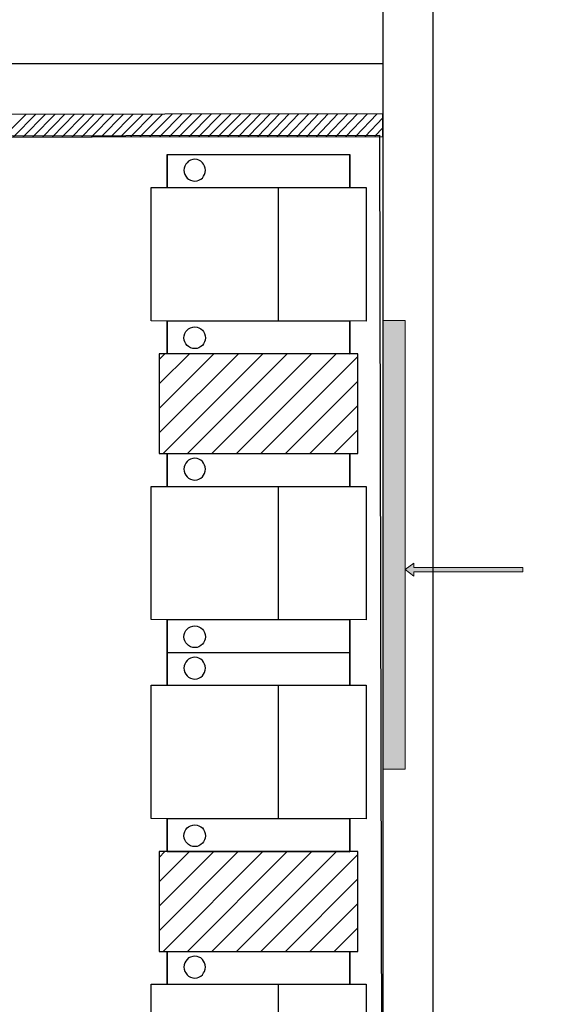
# Model space of a CAD drawing. Header units: millimetres. Extents: x 13115352 to 26511604, y 2875787 to 5794155.
# Tile 73 of 115: x 13232312 to 13234737, y 2884718 to 2889234. Entities that reach past the tile are written whole.
import ezdxf

# ---------------------------------------------------------------- set-up
doc = ezdxf.new("R2010")
doc.units = ezdxf.units.MM
doc.layers.get('0').update_dxf_attribs({"lineweight": 0})
doc.layers.add('A Counter', color=7, linetype='Continuous', lineweight=25)
doc.layers.add('CKD Equipments', color=5, linetype='Continuous', lineweight=0)
doc.layers.add('CT-WALL HATCH', color=250, linetype='Continuous')

msp = doc.modelspace()

# ---------------------------------------------------------------- hatches: boundary and pattern name
at = {"layer": 'A Counter', "ltscale": 0.25, "true_color": 0xf1eb1f}
h = msp.add_hatch(dxfattribs=at)
h.set_pattern_fill('ANSI31', color=2, scale=25)
h.set_pattern_definition([(45, (12805192.1, 2764458.98), (-56.126601, 56.126601), [])])
h.paths.add_polyline_path([(13233863.1, 2887702.1), (13233825.8, 2887702.1), (13233825.8, 2887701.4), (13233407.5, 2887702.1), (13232951.8, 2887702.1), (13232951.8, 2887244.3), (13233863.1, 2887244.3)])
h = msp.add_hatch(dxfattribs=at)
h.set_pattern_fill('ANSI31', color=2, scale=25)
h.set_pattern_definition([(45, (12805192.1, 2762175.015), (-56.126601, 56.126601), [])])
h.paths.add_polyline_path([(13233863.1, 2884960.3), (13233863.1, 2885418.1), (13233825.8, 2885418.1), (13233825.8, 2885417.4), (13233407.5, 2885418.1), (13232951.8, 2885418.1), (13232951.8, 2884960.3)])
at = {"layer": 'CT-WALL HATCH'}
h = msp.add_hatch(dxfattribs=at)
h.set_pattern_fill('ANSI31', color=0, scale=50)
h.set_pattern_definition([(45, (-94127.56, 1509.2), (-112.2532015, 112.2532015), [])])
h.paths.add_polyline_path([(13225482.7, 2882804.3, 0.006604), (13225451.1, 2882803.9), (13225451.1, 2881666.3), (13225482.7, 2881666.3)])
h.paths.add_polyline_path([(13227905.2, 2882806.8, 0.006603), (13227873.6, 2882807.2), (13227873.6, 2881669.2), (13227905.2, 2881669.2)])
h.paths.add_polyline_path([(13224842.1, 2896768.8), (13225225.9, 2896768.8), (13225225.9, 2896941.8), (13224842.1, 2896941.8)], flags=9)
h.paths.add_polyline_path([(13225806.6, 2898635.9), (13226105, 2898635.9), (13226105, 2898808.1), (13225806.6, 2898808.1)], flags=9)
h.paths.add_polyline_path([(13225317.6, 2896699.4), (13225616, 2896699.4), (13225616, 2896871.6), (13225317.6, 2896871.6)], flags=9)
h.paths.add_polyline_path([(13226417.9, 2896750.1), (13226597.6, 2896750.1), (13226597.6, 2896920.7), (13226417.9, 2896920.7)], flags=9)
h.paths.add_polyline_path([(13226306.8, 2897090.6), (13226940.9, 2897090.6), (13226940.9, 2897416.6), (13226306.8, 2897416.6)], flags=9)
h.paths.add_polyline_path([(13226860.6, 2896669.7), (13227404.9, 2896669.7), (13227404.9, 2897073.3), (13226860.6, 2897073.3)], flags=9)
h.paths.add_polyline_path([(13225798.3, 2896749.2), (13225977.9, 2896749.2), (13225977.9, 2896919.8), (13225798.3, 2896919.8)], flags=9)
h.paths.add_polyline_path([(13236227.4, 2892720.1), (13236820.5, 2892720.1), (13236820.5, 2893050.6), (13236227.4, 2893050.6)], flags=9)
h.paths.add_polyline_path([(13232717.7, 2898378.9), (13233142.3, 2898379), (13233142.4, 2898078.7), (13232717.8, 2898078.6)], flags=9)
h.paths.add_polyline_path([(13224842.1, 2897886.4), (13225225.9, 2897886.4), (13225225.9, 2898059.3), (13224842.1, 2898059.3)], flags=9)
h.paths.add_polyline_path([(13244812, 2896387.4), (13245730.7, 2896387.4), (13245730.7, 2896721.1), (13244812, 2896721.1)], flags=9)
h.paths.add_polyline_path([(13225322.8, 2897706.6), (13225657.2, 2897706.6), (13225657.2, 2897990.9), (13225322.8, 2897990.9)], flags=9)
h.paths.add_polyline_path([(13227350.3, 2897342.4), (13228048.9, 2897342.4), (13228048.9, 2897592.6), (13227350.3, 2897592.6)], flags=9)
h.paths.add_polyline_path([(13226513.7, 2897556.6), (13227461.2, 2897556.6), (13227461.2, 2897920.5), (13226513.7, 2897920.5)], flags=9)
h.paths.add_polyline_path([(13225036, 2898536.4), (13225419.7, 2898536.4), (13225419.7, 2898709.3), (13225036, 2898709.3)], flags=9)
h.paths.add_polyline_path([(13226410.9, 2898155.6), (13227005.4, 2898155.6), (13227005.4, 2898267.5), (13226410.9, 2898267.5)], flags=9)
h.paths.add_polyline_path([(13227087.7, 2898231), (13227548.9, 2898231), (13227548.9, 2898422.1), (13227087.7, 2898422.1)], flags=9)
h.paths.add_polyline_path([(13228126.3, 2898066.3), (13228907.5, 2898066.3), (13228907.5, 2898238.3), (13228126.3, 2898238.3)], flags=9)
h.paths.add_polyline_path([(13228099, 2898377.8), (13228375, 2898377.8), (13228375, 2898473.4), (13228099, 2898473.4)], flags=9)
h.paths.add_polyline_path([(13228513.4, 2898377.8), (13228789.4, 2898377.8), (13228789.4, 2898473.4), (13228513.4, 2898473.4)], flags=9)
h.paths.add_polyline_path([(13227399.6, 2898404.2), (13228144.6, 2898404.2), (13228144.6, 2898731.3), (13227399.6, 2898731.3)], flags=9)
h.paths.add_polyline_path([(13227518, 2896695.6), (13228113.9, 2896695.6), (13228113.9, 2897022.8), (13227518, 2897022.8)], flags=9)
h.paths.add_polyline_path([(13228419.5, 2896724.2), (13228700.6, 2896724.2), (13228700.6, 2896897.1), (13228419.5, 2896897.1)], flags=9)
h.paths.add_polyline_path([(13239431.9, 2894875.4), (13240125.8, 2894875.4), (13240125.8, 2895410.1), (13239431.9, 2895410.1)], flags=9)
h.paths.add_polyline_path([(13240574.9, 2894875.4), (13241268.8, 2894875.4), (13241268.8, 2895410.1), (13240574.9, 2895410.1)], flags=9)
h.paths.add_polyline_path([(13236521.8, 2897906.8), (13237058.6, 2897906.8), (13237058.6, 2898157.1), (13236521.8, 2898157.1)], flags=9)
h.paths.add_polyline_path([(13235834.8, 2898245), (13236249.5, 2898245), (13236249.5, 2898474.3), (13235834.8, 2898474.3)], flags=9)
h.paths.add_polyline_path([(13237016.5, 2897458.5), (13237870.9, 2897458.5), (13237870.9, 2897792.2), (13237016.5, 2897792.2)], flags=9)
h.paths.add_polyline_path([(13237899.6, 2897982.2), (13238434.9, 2897982.2), (13238434.9, 2898212.7), (13237899.6, 2898212.7)], flags=9)
h.paths.add_polyline_path([(13237615, 2898275.4), (13237951.9, 2898275.4), (13237951.9, 2898503.9), (13237615, 2898503.9)], flags=9)
h.paths.add_polyline_path([(13237232.8, 2898136.8), (13237606.7, 2898136.8), (13237606.7, 2898367.3), (13237232.8, 2898367.3)], flags=9)
h.paths.add_polyline_path([(13236124.4, 2897473), (13236959.1, 2897473), (13236959.1, 2897863.5), (13236124.4, 2897863.5)], flags=9)
h.paths.add_polyline_path([(13230757.7, 2898380.7), (13231182.3, 2898380.7), (13231182.4, 2898080.4), (13230757.8, 2898080.3)], flags=9)
h.paths.add_polyline_path([(13231247.7, 2898380.1), (13231672.3, 2898380.2), (13231672.4, 2898079.8), (13231247.8, 2898079.8)], flags=9)
h.paths.add_polyline_path([(13231737.7, 2898380.1), (13232162.3, 2898380.2), (13232162.4, 2898079.8), (13231737.8, 2898079.8)], flags=9)
h.paths.add_polyline_path([(13232227.7, 2898379.5), (13232652.3, 2898379.6), (13232652.4, 2898079.3), (13232227.8, 2898079.2)], flags=9)
h.paths.add_polyline_path([(13232337.5, 2897602), (13233333.3, 2897602), (13233333.3, 2897832.5), (13232337.5, 2897832.5)], flags=9)
h.paths.add_polyline_path([(13231418.5, 2897477.4), (13232044.6, 2897477.4), (13232044.6, 2897867.9), (13231418.5, 2897867.9)], flags=9)
h.paths.add_polyline_path([(13234150.2, 2897477.4), (13234499, 2897477.4), (13234499, 2897867.9), (13234150.2, 2897867.9)], flags=9)
h.paths.add_polyline_path([(13234022.5, 2898380.1), (13234447.1, 2898380.2), (13234447.1, 2898079.8), (13234022.5, 2898079.8)], flags=9)
h.paths.add_polyline_path([(13234512.5, 2898379.5), (13234937.1, 2898379.6), (13234937.1, 2898079.3), (13234512.5, 2898079.2)], flags=9)
h.paths.add_polyline_path([(13233412.6, 2898192.8), (13233909.8, 2898192.8), (13233909.8, 2898523.3), (13233412.6, 2898523.3)], flags=9)
h.paths.add_polyline_path([(13230253.1, 2897866), (13230853.9, 2897866), (13230853.9, 2898096.5), (13230253.1, 2898096.5)], flags=9)
h.paths.add_polyline_path([(13243466.8, 2897980.8), (13243761, 2897980.8), (13243761, 2898257.1), (13243466.8, 2898257.1)], flags=9)
h.paths.add_polyline_path([(13245967.7, 2895017), (13246172.8, 2895017), (13246172.8, 2895209.1), (13245967.7, 2895209.1)], flags=9)
h.paths.add_polyline_path([(13244046.6, 2897722), (13244341.4, 2897722), (13244341.4, 2898000), (13244046.6, 2898000)], flags=9)
h.paths.add_polyline_path([(13243466.8, 2897053.8), (13243761, 2897053.8), (13243761, 2897330.1), (13243466.8, 2897330.1)], flags=9)
h.paths.add_polyline_path([(13245414.2, 2894913.5), (13245619.3, 2894913.5), (13245619.3, 2895105.6), (13245414.2, 2895105.6)], flags=9)
h.paths.add_polyline_path([(13244046.6, 2898447), (13244341.4, 2898447), (13244341.4, 2898725), (13244046.6, 2898725)], flags=9)
h.paths.add_polyline_path([(13245752.2, 2895907.1), (13246111.4, 2895907.1), (13246111.4, 2896238.4), (13245752.2, 2896238.4)], flags=9)
h.paths.add_polyline_path([(13245901, 2897617.5), (13246350.5, 2897617.5), (13246350.5, 2897894.2), (13245901, 2897894.2)], flags=9)
h.paths.add_polyline_path([(13241921.1, 2894949.2), (13242197.7, 2894949.2), (13242197.7, 2895225.2), (13241921.1, 2895225.2)], flags=9)
h.paths.add_polyline_path([(13243996.5, 2894870.1), (13244705.6, 2894870.1), (13244705.6, 2895062.2), (13243996.5, 2895062.2)], flags=9)
h.paths.add_polyline_path([(13243408.7, 2894834.2), (13243901.3, 2894834.2), (13243901.3, 2895197.1), (13243408.7, 2895197.1)], flags=9)
h.paths.add_polyline_path([(13242474.7, 2895236.6), (13243261.6, 2895236.6), (13243261.6, 2895428.7), (13242474.7, 2895428.7)], flags=9)
h.paths.add_polyline_path([(13241874.5, 2895422.6), (13242260.2, 2895422.6), (13242260.2, 2895756.2), (13241874.5, 2895756.2)], flags=9)
h.paths.add_polyline_path([(13243943.5, 2896973.8), (13244543.5, 2896973.8), (13244543.5, 2897406.4), (13243943.5, 2897406.4)], flags=9)
h.paths.add_polyline_path([(13245796.9, 2897043.3), (13246412, 2897043.3), (13246412, 2897321.3), (13245796.9, 2897321.3)], flags=9)
h.paths.add_polyline_path([(13245905.4, 2898142.6), (13246261.1, 2898142.6), (13246261.1, 2898334.7), (13245905.4, 2898334.7)], flags=9)
h.paths.add_polyline_path([(13245886.4, 2898557.5), (13246242, 2898557.5), (13246242, 2898749.6), (13245886.4, 2898749.6)], flags=9)
h.paths.add_polyline_path([(13232194.3, 2899445), (13234893.6, 2899445), (13234893.6, 2900420.4), (13232194.3, 2900420.4)], flags=9)
h.paths.add_polyline_path([(13235133.7, 2893188.8), (13235788.1, 2893188.8), (13235788.1, 2893569.6), (13235133.7, 2893569.6)], flags=9)
h.paths.add_polyline_path([(13238146.8, 2899162.1), (13238914.1, 2899162.1), (13238914.1, 2899341.1), (13238146.8, 2899341.1)], flags=9)
h.paths.add_polyline_path([(13238495.3, 2895144.3), (13239079.9, 2895144.3), (13239079.9, 2895477.9), (13238495.3, 2895477.9)], flags=9)
h.paths.add_polyline_path([(13237907.5, 2894858.3), (13238356.8, 2894858.3), (13238356.8, 2895088.9), (13237907.5, 2895088.9)], flags=9)
h.paths.add_polyline_path([(13234135.2, 2892777.3), (13234931.1, 2892777.3), (13234931.1, 2893007.3), (13234135.2, 2893007.3)], flags=9)
h.paths.add_polyline_path([(13225989, 2883448.5), (13227182.6, 2883448.5), (13227182.6, 2883664.8), (13225989, 2883664.8)], flags=9)
at = {"layer": 'CT-WALL HATCH', "true_color": 0xf26722}
h = msp.add_hatch(color=30, dxfattribs=at)
h.dxf.hatch_style = 1
h.paths.add_polyline_path([(13233977.3, 2891822), (13233873.9, 2891822), (13233873.9, 2889762.9), (13233977.3, 2889762.9)])
h.paths.add_polyline_path([(13231618.9, 2888901.1), (13230234.5, 2888901.1), (13230234.5, 2888797.7), (13230977.3, 2888797.7), (13231618.9, 2888798.6)])
h.paths.add_polyline_path([(13234080.7, 2887855), (13233977.3, 2887855), (13233977.3, 2885795.9), (13234080.7, 2885795.9)])
h.paths.add_polyline_path([(13234080.7, 2884192.3), (13233977.3, 2884192.3), (13233977.3, 2882808), (13234080.7, 2882808)])
at = {"layer": 'CT-WALL HATCH'}
h = msp.add_hatch(color=6, dxfattribs=at)
h.dxf.hatch_style = 1
h.paths.add_polyline_path([(13234120.7, 2886721.7), (13234120.7, 2886741.7), (13234080.7, 2886711.7), (13234120.7, 2886681.7), (13234120.7, 2886701.7), (13234620.7, 2886701.7), (13234620.7, 2886721.7)])

# ---------------------------------------------------------------- linework, layer by layer
at = {"color": 7, "linetype": 'Continuous', "lineweight": 30}
for p, q in [((13233977.3, 2892512.5), (13233977.3, 2881545.8)), ((13234206.9, 2892512.8), (13234206.9, 2881545.8))]:
    msp.add_line(p, q, dxfattribs=at)
at = {"layer": 'A Counter', "ltscale": 0.25}
msp.add_line((13233977.3, 2889032.4), (13229977.3, 2889032.4), dxfattribs=at)
at = {"layer": 'A Counter', "linetype": 'Continuous', "lineweight": 25}
for p, q in [((13232237.9, 2888697.2), (13232341.3, 2888800.6)), ((13232283.9, 2888697.2), (13232385.8, 2888800.6)), ((13232328.3, 2888697.2), (13232430.2, 2888800.6)), ((13232372.8, 2888697.2), (13232474.7, 2888800.6)), ((13232417.3, 2888697.2), (13232519.2, 2888800.6)), ((13232461.8, 2888697.2), (13232563.7, 2888800.6)), ((13232506.3, 2888697.2), (13232609.6, 2888800.6)), ((13232552.2, 2888697.2), (13232654.1, 2888800.6)), ((13232596.7, 2888697.2), (13232698.6, 2888800.6)), ((13232641.2, 2888697.2), (13232743.1, 2888800.6)), ((13232685.7, 2888697.2), (13232787.6, 2888800.6)), ((13232730.2, 2888697.2), (13232832.1, 2888800.6)), ((13232774.7, 2888697.2), (13232878, 2888800.6)), ((13232820.6, 2888697.2), (13232922.5, 2888800.6)), ((13232865.1, 2888698.7), (13232967, 2888800.6)), ((13232909.6, 2888698.7), (13233011.5, 2888800.6)), ((13232954.1, 2888698.7), (13233055.9, 2888800.6)), ((13232998.5, 2888698.7), (13233100.4, 2888800.6)), ((13233043, 2888698.7), (13233146.4, 2888800.6)), ((13233089, 2888698.7), (13233190.8, 2888800.6)), ((13233133.4, 2888698.7), (13233235.3, 2888800.6)), ((13233177.9, 2888698.7), (13233279.8, 2888800.6)), ((13233222.4, 2888698.7), (13233324.3, 2888800.6)), ((13233266.9, 2888698.7), (13233370.2, 2888800.6)), ((13233315.7, 2888698.7), (13233414.7, 2888800.6)), ((13233360.2, 2888698.7), (13233459.2, 2888800.6)), ((13233404.7, 2888698.7), (13233503.7, 2888802)), ((13233449.2, 2888698.7), (13233548.2, 2888802)), ((13233493.7, 2888698.7), (13233592.7, 2888802)), ((13233539.6, 2888698.7), (13233638.6, 2888802)), ((13233584.1, 2888698.7), (13233683.1, 2888802)), ((13233628.5, 2888698.7), (13233727.6, 2888802)), ((13233673, 2888698.7), (13233772.1, 2888802)), ((13233717.5, 2888698.7), (13233816.5, 2888802)), ((13233762, 2888698.7), (13233861, 2888802)), ((13233807.9, 2888698.7), (13233907, 2888802)), ((13233852.4, 2888698.7), (13233951.4, 2888802)), ((13233896.9, 2888698.7), (13233977.3, 2888783.4)), ((13233941.4, 2888699.7), (13233977.3, 2888738.5)), ((13233497.2, 2888464.8), (13233497.2, 2887853.5)), ((13233497.2, 2887093.6), (13233497.2, 2886482.2)), ((13233497.2, 2886180.9), (13233497.2, 2885569.5)), ((13233497.2, 2884809.6), (13233497.2, 2884198.3))]:
    msp.add_line(p, q, dxfattribs=at)
at = {"layer": 'A Counter', "linetype": 'Continuous', "lineweight": 30}
msp.add_lwpolyline([(13229977.3, 2888796.3), (13229977.3, 2888694.4), (13233977.3, 2888698.7), (13233977.3, 2888802)], close=True, dxfattribs=at)
at = {"layer": 'A Counter', "linetype": 'Continuous', "lineweight": 25}
for points in [[(13228145.3, 2888696.9), (13233962.9, 2888704), (13233977.3, 2881712.2), (13228159.6, 2881705)], [(13233115.4, 2888594), (13233105.4, 2888592.5), (13233095.3, 2888589.7), (13233086.7, 2888585.4), (13233079.5, 2888578.2), (13233073.8, 2888571), (13233069.5, 2888562.4), (13233066.6, 2888553.8), (13233065.2, 2888543.8), (13233066.6, 2888533.7), (13233069.5, 2888523.7), (13233073.8, 2888516.5), (13233079.5, 2888507.9), (13233086.7, 2888502.1), (13233095.3, 2888497.8), (13233105.4, 2888495), (13233115.4, 2888493.5), (13233125.5, 2888495), (13233134.1, 2888497.8), (13233142.7, 2888502.1), (13233149.9, 2888507.9), (13233155.6, 2888516.5), (13233159.9, 2888523.7), (13233162.8, 2888533.7), (13233164.2, 2888543.8), (13233162.8, 2888553.8), (13233159.9, 2888562.4), (13233155.6, 2888571), (13233149.9, 2888578.2), (13233142.7, 2888585.4), (13233134.1, 2888589.7), (13233125.5, 2888592.5)], [(13233115.4, 2888594), (13233105.4, 2888592.5), (13233095.3, 2888589.7), (13233086.7, 2888585.4), (13233079.5, 2888578.2), (13233073.8, 2888571), (13233069.5, 2888562.4), (13233066.6, 2888553.8), (13233065.2, 2888543.8), (13233066.6, 2888533.7), (13233069.5, 2888523.7), (13233073.8, 2888516.5), (13233079.5, 2888507.9), (13233086.7, 2888502.1), (13233095.3, 2888497.8), (13233105.4, 2888495), (13233115.4, 2888493.5), (13233125.5, 2888495), (13233134.1, 2888497.8), (13233142.7, 2888502.1), (13233149.9, 2888507.9), (13233155.6, 2888516.5), (13233159.9, 2888523.7), (13233162.8, 2888533.7), (13233164.2, 2888543.8), (13233162.8, 2888553.8), (13233159.9, 2888562.4), (13233155.6, 2888571), (13233149.9, 2888578.2), (13233142.7, 2888585.4), (13233134.1, 2888589.7), (13233125.5, 2888592.5)], [(13233901.9, 2888464.8), (13233901.9, 2887852), (13232914.5, 2887853.5), (13232914.5, 2888464.8)], [(13233115.4, 2887725.7), (13233105.4, 2887725.7), (13233095.3, 2887728.6), (13233086.7, 2887734.4), (13233079.5, 2887740.1), (13233073.8, 2887747.3), (13233069.5, 2887755.9), (13233066.6, 2887764.5), (13233065.2, 2887774.5), (13233066.6, 2887784.6), (13233069.5, 2887794.6), (13233073.8, 2887803.2), (13233079.5, 2887810.4), (13233086.7, 2887816.2), (13233095.3, 2887820.5), (13233105.4, 2887823.3), (13233115.4, 2887824.8), (13233125.5, 2887823.3), (13233134.1, 2887820.5), (13233142.7, 2887816.2), (13233149.9, 2887810.4), (13233155.6, 2887803.2), (13233159.9, 2887794.6), (13233162.8, 2887784.6), (13233164.2, 2887774.5), (13233162.8, 2887764.5), (13233159.9, 2887755.9), (13233155.6, 2887747.3), (13233149.9, 2887740.1), (13233142.7, 2887734.4), (13233134.1, 2887728.6), (13233125.5, 2887725.7)], [(13233115.4, 2887725.7), (13233105.4, 2887725.7), (13233095.3, 2887728.6), (13233086.7, 2887734.4), (13233079.5, 2887740.1), (13233073.8, 2887747.3), (13233069.5, 2887755.9), (13233066.6, 2887764.5), (13233065.2, 2887774.5), (13233066.6, 2887784.6), (13233069.5, 2887794.6), (13233073.8, 2887803.2), (13233079.5, 2887810.4), (13233086.7, 2887816.2), (13233095.3, 2887820.5), (13233105.4, 2887823.3), (13233115.4, 2887824.8), (13233125.5, 2887823.3), (13233134.1, 2887820.5), (13233142.7, 2887816.2), (13233149.9, 2887810.4), (13233155.6, 2887803.2), (13233159.9, 2887794.6), (13233162.8, 2887784.6), (13233164.2, 2887774.5), (13233162.8, 2887764.5), (13233159.9, 2887755.9), (13233155.6, 2887747.3), (13233149.9, 2887740.1), (13233142.7, 2887734.4), (13233134.1, 2887728.6), (13233125.5, 2887725.7)], [(13233115.4, 2887222.7), (13233105.4, 2887221.3), (13233095.3, 2887218.4), (13233086.7, 2887214.1), (13233079.5, 2887207), (13233073.8, 2887199.8), (13233069.5, 2887191.2), (13233066.6, 2887182.6), (13233065.2, 2887172.5), (13233066.6, 2887162.5), (13233069.5, 2887152.4), (13233073.8, 2887145.3), (13233079.5, 2887136.6), (13233086.7, 2887130.9), (13233095.3, 2887126.6), (13233105.4, 2887123.7), (13233115.4, 2887122.3), (13233125.5, 2887123.7), (13233134.1, 2887126.6), (13233142.7, 2887130.9), (13233149.9, 2887136.6), (13233155.6, 2887145.3), (13233159.9, 2887152.4), (13233162.8, 2887162.5), (13233164.2, 2887172.5), (13233162.8, 2887182.6), (13233159.9, 2887191.2), (13233155.6, 2887199.8), (13233149.9, 2887207), (13233142.7, 2887214.1), (13233134.1, 2887218.4), (13233125.5, 2887221.3)], [(13233115.4, 2887222.7), (13233105.4, 2887221.3), (13233095.3, 2887218.4), (13233086.7, 2887214.1), (13233079.5, 2887207), (13233073.8, 2887199.8), (13233069.5, 2887191.2), (13233066.6, 2887182.6), (13233065.2, 2887172.5), (13233066.6, 2887162.5), (13233069.5, 2887152.4), (13233073.8, 2887145.3), (13233079.5, 2887136.6), (13233086.7, 2887130.9), (13233095.3, 2887126.6), (13233105.4, 2887123.7), (13233115.4, 2887122.3), (13233125.5, 2887123.7), (13233134.1, 2887126.6), (13233142.7, 2887130.9), (13233149.9, 2887136.6), (13233155.6, 2887145.3), (13233159.9, 2887152.4), (13233162.8, 2887162.5), (13233164.2, 2887172.5), (13233162.8, 2887182.6), (13233159.9, 2887191.2), (13233155.6, 2887199.8), (13233149.9, 2887207), (13233142.7, 2887214.1), (13233134.1, 2887218.4), (13233125.5, 2887221.3)], [(13233901.9, 2887093.6), (13233901.9, 2886480.8), (13232914.5, 2886482.2), (13232914.5, 2887093.6)], [(13233115.4, 2886354.5), (13233105.4, 2886354.5), (13233095.3, 2886357.4), (13233086.7, 2886363.1), (13233079.5, 2886368.9), (13233073.8, 2886376), (13233069.5, 2886384.6), (13233066.6, 2886393.3), (13233065.2, 2886403.3), (13233066.6, 2886413.3), (13233069.5, 2886423.4), (13233073.8, 2886432), (13233079.5, 2886439.2), (13233086.7, 2886444.9), (13233095.3, 2886449.2), (13233105.4, 2886452.1), (13233115.4, 2886453.5), (13233125.5, 2886452.1), (13233134.1, 2886449.2), (13233142.7, 2886444.9), (13233149.9, 2886439.2), (13233155.6, 2886432), (13233159.9, 2886423.4), (13233162.8, 2886413.3), (13233164.2, 2886403.3), (13233162.8, 2886393.3), (13233159.9, 2886384.6), (13233155.6, 2886376), (13233149.9, 2886368.9), (13233142.7, 2886363.1), (13233134.1, 2886357.4), (13233125.5, 2886354.5)], [(13233115.4, 2886354.5), (13233105.4, 2886354.5), (13233095.3, 2886357.4), (13233086.7, 2886363.1), (13233079.5, 2886368.9), (13233073.8, 2886376), (13233069.5, 2886384.6), (13233066.6, 2886393.3), (13233065.2, 2886403.3), (13233066.6, 2886413.3), (13233069.5, 2886423.4), (13233073.8, 2886432), (13233079.5, 2886439.2), (13233086.7, 2886444.9), (13233095.3, 2886449.2), (13233105.4, 2886452.1), (13233115.4, 2886453.5), (13233125.5, 2886452.1), (13233134.1, 2886449.2), (13233142.7, 2886444.9), (13233149.9, 2886439.2), (13233155.6, 2886432), (13233159.9, 2886423.4), (13233162.8, 2886413.3), (13233164.2, 2886403.3), (13233162.8, 2886393.3), (13233159.9, 2886384.6), (13233155.6, 2886376), (13233149.9, 2886368.9), (13233142.7, 2886363.1), (13233134.1, 2886357.4), (13233125.5, 2886354.5)], [(13233115.4, 2886310), (13233105.4, 2886308.6), (13233095.3, 2886305.7), (13233086.7, 2886301.4), (13233079.5, 2886294.2), (13233073.8, 2886287.1), (13233069.5, 2886278.5), (13233066.6, 2886269.8), (13233065.2, 2886259.8), (13233066.6, 2886249.7), (13233069.5, 2886239.7), (13233073.8, 2886232.5), (13233079.5, 2886223.9), (13233086.7, 2886218.2), (13233095.3, 2886213.9), (13233105.4, 2886211), (13233115.4, 2886209.6), (13233125.5, 2886211), (13233134.1, 2886213.9), (13233142.7, 2886218.2), (13233149.9, 2886223.9), (13233155.6, 2886232.5), (13233159.9, 2886239.7), (13233162.8, 2886249.7), (13233164.2, 2886259.8), (13233162.8, 2886269.8), (13233159.9, 2886278.5), (13233155.6, 2886287.1), (13233149.9, 2886294.2), (13233142.7, 2886301.4), (13233134.1, 2886305.7), (13233125.5, 2886308.6)], [(13233115.4, 2886310), (13233105.4, 2886308.6), (13233095.3, 2886305.7), (13233086.7, 2886301.4), (13233079.5, 2886294.2), (13233073.8, 2886287.1), (13233069.5, 2886278.5), (13233066.6, 2886269.8), (13233065.2, 2886259.8), (13233066.6, 2886249.7), (13233069.5, 2886239.7), (13233073.8, 2886232.5), (13233079.5, 2886223.9), (13233086.7, 2886218.2), (13233095.3, 2886213.9), (13233105.4, 2886211), (13233115.4, 2886209.6), (13233125.5, 2886211), (13233134.1, 2886213.9), (13233142.7, 2886218.2), (13233149.9, 2886223.9), (13233155.6, 2886232.5), (13233159.9, 2886239.7), (13233162.8, 2886249.7), (13233164.2, 2886259.8), (13233162.8, 2886269.8), (13233159.9, 2886278.5), (13233155.6, 2886287.1), (13233149.9, 2886294.2), (13233142.7, 2886301.4), (13233134.1, 2886305.7), (13233125.5, 2886308.6)], [(13233901.9, 2886180.9), (13233901.9, 2885568.1), (13232914.5, 2885569.5), (13232914.5, 2886180.9)], [(13233115.4, 2885441.8), (13233105.4, 2885441.8), (13233095.3, 2885444.7), (13233086.7, 2885450.4), (13233079.5, 2885456.1), (13233073.8, 2885463.3), (13233069.5, 2885471.9), (13233066.6, 2885480.5), (13233065.2, 2885490.6), (13233066.6, 2885500.6), (13233069.5, 2885510.7), (13233073.8, 2885519.3), (13233079.5, 2885526.5), (13233086.7, 2885532.2), (13233095.3, 2885536.5), (13233105.4, 2885539.4), (13233115.4, 2885540.8), (13233125.5, 2885539.4), (13233134.1, 2885536.5), (13233142.7, 2885532.2), (13233149.9, 2885526.5), (13233155.6, 2885519.3), (13233159.9, 2885510.7), (13233162.8, 2885500.6), (13233164.2, 2885490.6), (13233162.8, 2885480.5), (13233159.9, 2885471.9), (13233155.6, 2885463.3), (13233149.9, 2885456.1), (13233142.7, 2885450.4), (13233134.1, 2885444.7), (13233125.5, 2885441.8)], [(13233115.4, 2885441.8), (13233105.4, 2885441.8), (13233095.3, 2885444.7), (13233086.7, 2885450.4), (13233079.5, 2885456.1), (13233073.8, 2885463.3), (13233069.5, 2885471.9), (13233066.6, 2885480.5), (13233065.2, 2885490.6), (13233066.6, 2885500.6), (13233069.5, 2885510.7), (13233073.8, 2885519.3), (13233079.5, 2885526.5), (13233086.7, 2885532.2), (13233095.3, 2885536.5), (13233105.4, 2885539.4), (13233115.4, 2885540.8), (13233125.5, 2885539.4), (13233134.1, 2885536.5), (13233142.7, 2885532.2), (13233149.9, 2885526.5), (13233155.6, 2885519.3), (13233159.9, 2885510.7), (13233162.8, 2885500.6), (13233164.2, 2885490.6), (13233162.8, 2885480.5), (13233159.9, 2885471.9), (13233155.6, 2885463.3), (13233149.9, 2885456.1), (13233142.7, 2885450.4), (13233134.1, 2885444.7), (13233125.5, 2885441.8)], [(13233115.4, 2884938.8), (13233105.4, 2884937.3), (13233095.3, 2884934.5), (13233086.7, 2884930.2), (13233079.5, 2884923), (13233073.8, 2884915.8), (13233069.5, 2884907.2), (13233066.6, 2884898.6), (13233065.2, 2884888.6), (13233066.6, 2884878.5), (13233069.5, 2884868.5), (13233073.8, 2884861.3), (13233079.5, 2884852.7), (13233086.7, 2884846.9), (13233095.3, 2884842.6), (13233105.4, 2884839.8), (13233115.4, 2884838.3), (13233125.5, 2884839.8), (13233134.1, 2884842.6), (13233142.7, 2884846.9), (13233149.9, 2884852.7), (13233155.6, 2884861.3), (13233159.9, 2884868.5), (13233162.8, 2884878.5), (13233164.2, 2884888.6), (13233162.8, 2884898.6), (13233159.9, 2884907.2), (13233155.6, 2884915.8), (13233149.9, 2884923), (13233142.7, 2884930.2), (13233134.1, 2884934.5), (13233125.5, 2884937.3)], [(13233115.4, 2884938.8), (13233105.4, 2884937.3), (13233095.3, 2884934.5), (13233086.7, 2884930.2), (13233079.5, 2884923), (13233073.8, 2884915.8), (13233069.5, 2884907.2), (13233066.6, 2884898.6), (13233065.2, 2884888.6), (13233066.6, 2884878.5), (13233069.5, 2884868.5), (13233073.8, 2884861.3), (13233079.5, 2884852.7), (13233086.7, 2884846.9), (13233095.3, 2884842.6), (13233105.4, 2884839.8), (13233115.4, 2884838.3), (13233125.5, 2884839.8), (13233134.1, 2884842.6), (13233142.7, 2884846.9), (13233149.9, 2884852.7), (13233155.6, 2884861.3), (13233159.9, 2884868.5), (13233162.8, 2884878.5), (13233164.2, 2884888.6), (13233162.8, 2884898.6), (13233159.9, 2884907.2), (13233155.6, 2884915.8), (13233149.9, 2884923), (13233142.7, 2884930.2), (13233134.1, 2884934.5), (13233125.5, 2884937.3)], [(13233901.9, 2884809.6), (13233901.9, 2884196.8), (13232914.5, 2884198.3), (13232914.5, 2884809.6)]]:
    msp.add_lwpolyline(points, close=True, dxfattribs=at)
for points in [[(13232989.1, 2888464.8), (13232989.1, 2888615.5), (13233825.8, 2888615.5), (13233825.8, 2888464.8)], [(13232989.1, 2888615.5), (13232989.1, 2888464.8), (13233825.8, 2888464.8), (13233825.8, 2888615.5)], [(13232989.1, 2887853.5), (13232989.1, 2887702.8), (13233825.8, 2887701.4), (13233825.8, 2887852)], [(13232989.1, 2887702.8), (13232989.1, 2887853.5), (13233825.8, 2887852), (13233825.8, 2887701.4)], [(13232989.1, 2887093.6), (13232989.1, 2887244.3), (13233825.8, 2887244.3), (13233825.8, 2887093.6)], [(13232989.1, 2887244.3), (13232989.1, 2887093.6), (13233825.8, 2887093.6), (13233825.8, 2887244.3)], [(13232989.1, 2886482.2), (13232989.1, 2886331.5), (13233825.8, 2886330.1), (13233825.8, 2886480.8)], [(13232989.1, 2886331.5), (13232989.1, 2886482.2), (13233825.8, 2886480.8), (13233825.8, 2886330.1)], [(13232989.1, 2886180.9), (13232989.1, 2886331.5), (13233825.8, 2886331.5), (13233825.8, 2886180.9)], [(13232989.1, 2886331.5), (13232989.1, 2886180.9), (13233825.8, 2886180.9), (13233825.8, 2886331.5)], [(13232989.1, 2885569.5), (13232989.1, 2885418.8), (13233825.8, 2885417.4), (13233825.8, 2885568.1)], [(13232989.1, 2885418.8), (13232989.1, 2885569.5), (13233825.8, 2885568.1), (13233825.8, 2885417.4)], [(13232989.1, 2884809.6), (13232989.1, 2884960.3), (13233825.8, 2884960.3), (13233825.8, 2884809.6)], [(13232989.1, 2884960.3), (13232989.1, 2884809.6), (13233825.8, 2884809.6), (13233825.8, 2884960.3)]]:
    msp.add_lwpolyline(points, dxfattribs=at)
at = {"layer": 'A Counter', "ltscale": 0.25}
for points in [[(13233863.1, 2887244.3), (13233863.1, 2887702.1), (13232951.8, 2887702.1), (13232951.8, 2887244.3)], [(13233863.1, 2884960.3), (13233863.1, 2885418.1), (13232951.8, 2885418.1), (13232951.8, 2884960.3)]]:
    msp.add_lwpolyline(points, close=True, dxfattribs=at)
at = {"layer": 'CKD Equipments'}
for p, q in [((13234120.7, 2886741.7), (13234080.7, 2886711.7)), ((13234120.7, 2886681.7), (13234080.7, 2886711.7)), ((13234120.7, 2886721.7), (13234120.7, 2886741.7)), ((13234620.7, 2886721.7), (13234120.7, 2886721.7)), ((13234120.7, 2886701.7), (13234620.7, 2886701.7)), ((13234120.7, 2886701.7), (13234120.7, 2886681.7)), ((13234620.7, 2886701.7), (13234620.7, 2886721.7))]:
    msp.add_line(p, q, dxfattribs=at)
msp.add_lwpolyline([(13234080.7, 2887855), (13234080.7, 2885795.9), (13233977.3, 2885795.9), (13233977.3, 2887855)], close=True, dxfattribs=at)

doc.saveas('drawing.dxf')
